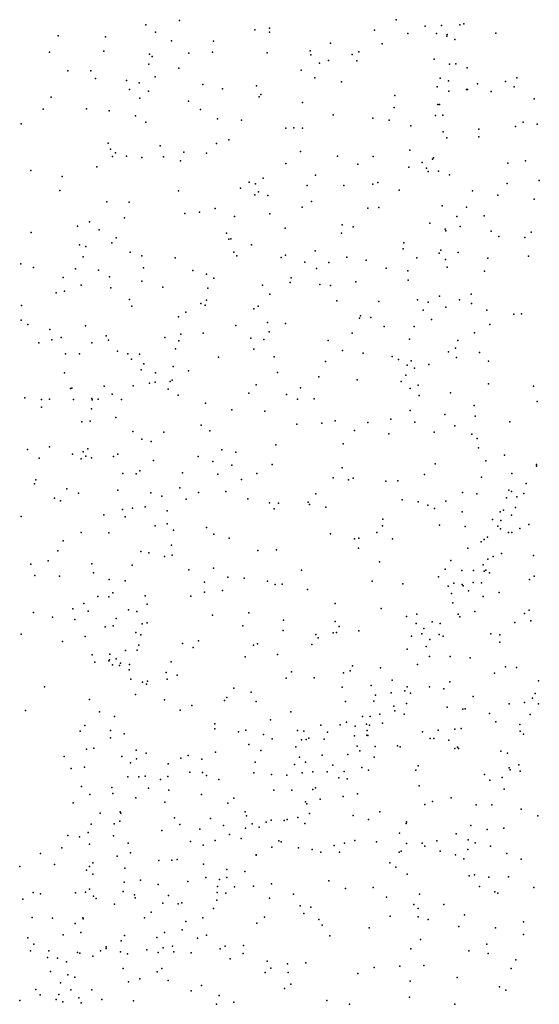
# Model space of a CAD drawing. Header units: metres. Extents: x -25 to 25, y -27.7 to 27.8.
# Tile 86 of 209: x -2.6 to -1.9, y -6.7 to -5.4. Entities that reach past the tile are written whole.
import ezdxf

# ---------------------------------------------------------------- set-up
doc = ezdxf.new("R2010")
doc.units = ezdxf.units.M

msp = doc.modelspace()

# ---------------------------------------------------------------- linework, layer by layer
for p in [(-2.4042, -5.3544, -8.4485), (-2.1099, -5.3532, 17.0353), (-2.0177, -5.3589, 18.7614), (-2.4501, -5.3603, -2.9457), (-2.4371, -5.3703, 0.3382), (-2.3019, -5.3671, 16.2242), (-2.282, -5.3703, -8.452), (-2.2818, -5.3647, -1.7113), (-2.1391, -5.3674, 16.9061), (-2.0937, -5.3718, 17.1533), (-2.0702, -5.3622, 0.4676), (-2.055, -5.3721, -2.995), (-2.048, -5.3612, 17.3056), (-2.0231, -5.3604, 18.2936), (-1.9741, -5.3716, -1.6683), (-2.5695, -5.3753, -1.7128), (-2.5052, -5.3764, -2.8696), (-2.4152, -5.3821, 2.2039), (-2.3582, -5.3824, 0.377), (-2.1991, -5.385, -2.9839), (-2.0407, -5.3754, 18.5015), (-2.0405, -5.3734, 18.625), (-2.0299, -5.38, 17.4629), (-2.581, -5.3974, 0.2341), (-2.5071, -5.3962, 0.2881), (-2.3917, -5.3986, 15.6522), (-2.3597, -5.3974, -1.7147), (-2.285, -5.3981, 16.3463), (-2.2267, -5.3956, 15.4422), (-2.1605, -5.397, 18.8809), (-2.1286, -5.3861, -2.9835), (-2.4451, -5.4003, 15.9034), (-2.4416, -5.4031, -1.7151), (-2.2259, -5.4008, 2.8153), (-2.2142, -5.4123, 3.0703), (-2.2016, -5.4087, -8.4289), (-2.1696, -5.4006, 0.4291), (-2.1631, -5.4092, -1.6996), (-2.058, -5.4068, 17.3804), (-2.5564, -5.4229, -2.7417), (-2.5248, -5.4229, 19.7528), (-2.4462, -5.4137, -2.8801), (-2.4053, -5.4192, 16.1311), (-2.2391, -5.422, 16.539), (-2.0374, -5.4136, -1.6794), (-2.0288, -5.4131, 17.9391), (-2.0134, -5.4185, 0.4741), (-2.5186, -5.4332, -1.7109), (-2.4763, -5.4359, -8.3931), (-2.4594, -5.4389, 15.9859), (-2.4375, -5.4311, 15.7211), (-2.2202, -5.4322, 16.6629), (-2.1843, -5.4378, 16.8648), (-2.0497, -5.4326, 17.6671), (-2.0385, -5.4366, 18.1093), (-1.961, -5.4371, 20.4982), (-1.9455, -5.4322, 19.0142), (-2.4725, -5.4481, -2.8062), (-2.4466, -5.4506, 0.3165), (-2.3726, -5.4414, 16.222), (-2.346, -5.4475, 15.5295), (-2.2996, -5.4434, -2.9067), (-2.0539, -5.4444, 17.7657), (-2.0382, -5.4506, -8.3597), (-2.0139, -5.448, 18.8582), (-2.0128, -5.4483, 15.2733), (-1.999, -5.4406, -2.9206), (-1.9806, -5.4509, 18.9369), (-1.9493, -5.4445, -1.6632), (-2.5789, -5.4586, -2.6733), (-2.4583, -5.46, 19.1717), (-2.3921, -5.464, -8.4162), (-2.2962, -5.4582, 2.4169), (-2.2936, -5.4552, 16.4616), (-2.2373, -5.4661, -8.4045), (-2.1114, -5.4564, 15.3151), (-1.9221, -5.4611, 3.375), (-2.59, -5.4748, -1.7051), (-2.531, -5.4745, -8.3717), (-2.5002, -5.4771, 15.8859), (-2.376, -5.4754, -2.8525), (-2.1126, -5.4728, 17.3362), (-2.0533, -5.4685, 18.4079), (-2.0509, -5.4685, 18.011), (-2.4642, -5.4841, 16.0981), (-2.4501, -5.4926, 24.6269), (-2.3527, -5.4879, 0.3584), (-2.3201, -5.4901, 19.0743), (-2.1955, -5.4825, 16.9791), (-2.1415, -5.4873, 17.254), (-2.1191, -5.49, -8.3662), (-2.0561, -5.4834, 18.5244), (-2.0461, -5.483, 18.7531), (-1.9371, -5.4926, 19.0796), (-2.6196, -5.4949, 0.1757), (-2.2596, -5.5008, -2.8475), (-2.2488, -5.5003, 2.6798), (-2.2369, -5.5006, 20.0757), (-2.09, -5.4977, 17.5903), (-2.0459, -5.5059, 18.302), (-1.9973, -5.502, -1.6697), (-1.9474, -5.4985, -8.3113), (-1.9178, -5.4953, 20.6348), (-2.3375, -5.5166, 15.4652), (-2.0408, -5.514, 18.7467), (-1.9974, -5.5126, -2.8447), (-2.5012, -5.521, -2.679), (-2.4983, -5.5293, 0.2549), (-2.4309, -5.525, 16.2036), (-2.354, -5.5216, -1.7074), (-2.2399, -5.5327, 16.8846), (-2.0913, -5.5309, 17.6942), (-2.4956, -5.5392, -1.7013), (-2.4912, -5.5345, 15.731), (-2.4766, -5.5389, 2.0742), (-2.4557, -5.5408, -8.3856), (-2.4263, -5.5396, 15.5801), (-2.4031, -5.5452, -2.7641), (-2.3986, -5.5336, 0.3261), (-2.3675, -5.535, -8.3956), (-2.1893, -5.539, 0.4041), (-2.141, -5.5392, 17.4375), (-2.0603, -5.5429, 0.4296), (-2.0589, -5.5411, 18.1272), (-1.9338, -5.5451, 15.1721), (-2.6065, -5.5582, -1.6912), (-2.5168, -5.5534, 15.9194), (-2.2596, -5.5491, -1.694), (-2.1621, -5.5498, 17.3493), (-2.0927, -5.5538, 17.8544), (-2.0742, -5.5476, -2.8135), (-2.0685, -5.5551, 3.326), (-2.0664, -5.5598, -1.6739), (-2.0521, -5.5595, 18.5858), (-1.9581, -5.5483, 0.4588), (-2.564, -5.5668, -8.3692), (-2.2904, -5.5687, 16.734), (-2.2195, -5.5646, 17.1699), (-2.037, -5.5644, 20.566), (-1.9151, -5.5719, -1.6658), (-2.5671, -5.5854, -2.5617), (-2.4057, -5.5861, 16.311), (-2.3215, -5.5826, -1.6894), (-2.3098, -5.5741, 16.6049), (-2.3012, -5.5766, -2.7674), (-2.2307, -5.5786, -2.7786), (-2.181, -5.5788, 15.2922), (-2.1417, -5.5772, -2.7885), (-2.1349, -5.5749, 17.5764), (-2.1056, -5.5853, -8.3558), (-2.0061, -5.5862, 15.193), (-1.9588, -5.5761, 19.0886), (-2.3019, -5.5917, 0.3462), (-2.2968, -5.5873, 24.6041), (-2.2841, -5.5925, 2.329), (-1.9716, -5.5921, -8.3182), (-1.9221, -5.5972, 20.882), (-2.5033, -5.6012, 16.1039), (-2.4729, -5.6017, 16.1827), (-2.3561, -5.6099, 16.4915), (-2.2377, -5.6085, 17.2646), (-2.225, -5.6005, 0.3706), (-2.1481, -5.6097, 0.3922), (-2.1332, -5.6088, 17.669), (-2.0471, -5.6067, 18.4236), (-2.014, -5.6085, 18.9886), (-2.4794, -5.6226, -2.6255), (-2.3971, -5.6167, 0.2778), (-2.3771, -5.6149, -2.7226), (-2.3294, -5.6211, 2.1586), (-2.2815, -5.6172, -8.3984), (-2.0271, -5.6212, 0.4162), (-1.99, -5.6203, -2.7504), (-2.5431, -5.6342, 15.9055), (-2.5266, -5.6283, 16.0165), (-2.5136, -5.639, 1.9236), (-2.2609, -5.6368, 20.2107), (-2.1832, -5.6325, -8.3879), (-2.168, -5.635, 3.0928), (-2.0641, -5.6299, -1.6644), (-2.043, -5.6382, 18.2408), (-2.0225, -5.6345, 18.6992), (-2.6063, -5.643, 23.1204), (-2.4903, -5.6499, 19.1726), (-2.3405, -5.6435, 16.662), (-2.3375, -5.6518, -1.6726), (-2.3346, -5.6515, 19.0676), (-2.1842, -5.6438, -2.7371), (-2.042, -5.6407, 18.8441), (-1.9804, -5.6411, -1.6504), (-1.9703, -5.6481, 15.1366), (-1.9347, -5.6495, 16.1902), (-1.9262, -5.6421, 3.3977), (-2.5403, -5.6595, 15.7723), (-2.5318, -5.6616, 0.1496), (-2.4964, -5.6568, 21.9518), (-2.3064, -5.6594, -2.7019), (-2.1001, -5.6648, 17.9635), (-2.0992, -5.657, 15.2131), (-2.0491, -5.667, -8.3477), (-2.5355, -5.6761, -1.6628), (-2.4717, -5.6697, 21.5661), (-2.4555, -5.6745, -1.6677), (-2.4105, -5.6772, -2.6538), (-2.3304, -5.6694, 0.288), (-2.3264, -5.6743, 17.0524), (-2.2661, -5.6769, 17.3962), (-2.2604, -5.6736, -1.6615), (-2.2197, -5.6677, 17.4909), (-2.1768, -5.6765, 2.8325), (-2.1505, -5.6804, 20.5338), (-2.0817, -5.6774, 18.054), (-2.0512, -5.6708, 18.6036), (-2.0427, -5.6795, 18.3375), (-2.0256, -5.6698, -2.7132), (-1.985, -5.6775, 0.4095), (-1.9296, -5.6752, -8.2991), (-2.6203, -5.6856, 1.809), (-2.6029, -5.6902, 22.1295), (-2.5457, -5.692, -2.5095), (-2.5147, -5.694, 15.635), (-2.4533, -5.6907, 0.1929), (-2.2338, -5.6833, -2.6978), (-2.2183, -5.6916, 15.2794), (-2.2015, -5.6836, 21.4056), (-2.1233, -5.6912, 21.2551), (-2.0405, -5.6899, 18.4453), (-2.5628, -5.7041, 0.0972), (-2.4997, -5.7031, 16.1851), (-2.3862, -5.6944, 16.4896), (-2.3677, -5.6993, -8.4277), (-2.3575, -5.705, 21.4027), (-2.2525, -5.7043, -8.4106), (-2.0941, -5.6951, -2.6961), (-1.9897, -5.6952, 19.1802), (-2.5382, -5.7146, -8.4089), (-2.4978, -5.7179, 24.3709), (-2.4554, -5.7089, 16.3082), (-2.4271, -5.7173, 15.4895), (-2.3657, -5.7183, 16.7215), (-2.2916, -5.7145, 17.4943), (-2.2539, -5.711, 0.3099), (-2.2134, -5.7137, 17.6495), (-2.1992, -5.7147, -1.6466), (-2.1648, -5.7099, 2.5463), (-2.0934, -5.7076, 0.3735), (-2.5722, -5.7247, 22.9024), (-2.561, -5.7227, 15.8838), (-2.4725, -5.7339, -8.4242), (-2.2816, -5.7269, 17.6006), (-2.0806, -5.7342, 18.1247), (-2.0506, -5.7293, 18.954), (-2.0078, -5.7267, 15.1332), (-2.6194, -5.7423, -8.3957), (-2.4694, -5.7431, -1.6451), (-2.3755, -5.7395, 17.3885), (-2.3697, -5.7417, 0.2205), (-2.3677, -5.7349, 16.9982), (-2.3033, -5.7465, -2.6384), (-2.2975, -5.7429, 0.2636), (-2.1906, -5.7359, 2.252), (-2.1335, -5.7368, 21.0565), (-2.0664, -5.7377, 19.1138), (-2.0424, -5.7442, 18.8058), (-2.0237, -5.7346, -2.6633), (-2.0071, -5.7393, 19.3607), (-2.4058, -5.7575, -2.6061), (-2.3959, -5.7512, 17.2541), (-2.1596, -5.7595, 20.7425), (-2.1582, -5.7561, 21.8263), (-2.1444, -5.7583, 0.3379), (-2.0731, -5.7486, 3.2772), (-2.0616, -5.761, -1.6313), (-1.9866, -5.7485, 0.3855), (-1.9496, -5.7538, -1.6381), (-1.9391, -5.7533, -8.3142), (-2.6195, -5.7621, 20.0121), (-2.6106, -5.768, 24.148), (-2.5323, -5.7699, 16.1051), (-2.3276, -5.7694, 24.4414), (-2.2847, -5.7651, 15.3287), (-2.2601, -5.7664, 21.9428), (-2.1259, -5.7706, 17.96), (-2.0854, -5.7708, 19.2268), (-1.9823, -5.7678, 19.484), (-2.5809, -5.7748, 0.0289), (-2.5652, -5.7855, -8.4146), (-2.5043, -5.7833, -2.5114), (-2.4243, -5.7856, 17.0931), (-2.4025, -5.7811, 17.5525), (-2.3722, -5.7799, -1.6198), (-2.3072, -5.7864, 20.4162), (-2.2825, -5.7779, 21.1775), (-2.1697, -5.7797, -2.654), (-2.0032, -5.7794, -8.3449), (-2.5957, -5.793, -1.5985), (-2.5779, -5.7887, 22.7028), (-2.5234, -5.7927, -1.6028), (-2.5008, -5.7895, 15.6002), (-2.4099, -5.8009, 0.1449), (-2.4054, -5.7901, 16.942), (-2.2896, -5.7886, -1.6074), (-2.2021, -5.7897, 15.2481), (-2.0915, -5.788, 19.0407), (-2.0291, -5.8003, 0.3448), (-2.0261, -5.7899, 21.7537), (-2.5593, -5.8081, -2.4544), (-2.5406, -5.8079, 15.7061), (-2.4886, -5.8042, -8.43), (-2.4748, -5.808, 17.286), (-2.4589, -5.8082, 16.3476), (-2.3512, -5.8123, 22.1374), (-2.3035, -5.8017, 17.7235), (-2.2757, -5.812, -2.6247), (-2.1829, -5.8032, 19.2903), (-2.1548, -5.807, 19.1837), (-2.1152, -5.8116, 19.4484), (-2.0388, -5.8051, 18.722), (-2.0275, -5.8129, 18.3134), (-1.9966, -5.8061, -2.6394), (-2.4697, -5.815, 17.4885), (-2.4527, -5.8214, 15.5087), (-2.413, -5.8251, 16.8075), (-2.2057, -5.8182, -1.5842), (-2.1065, -5.8155, 18.0948), (-2.0948, -5.8231, -2.6379), (-2.0892, -5.8174, 18.8676), (-2.0849, -5.8272, 2.4593), (-2.0653, -5.8225, 15.15), (-1.984, -5.8177, -1.6161), (-2.5607, -5.8338, 15.8934), (-2.4563, -5.8298, 0.0843), (-2.437, -5.8337, 20.2583), (-2.3921, -5.8311, -2.6022), (-2.2709, -5.8335, 20.6087), (-2.2151, -5.8392, 18.883), (-2.0967, -5.8367, 18.9504), (-2.551, -5.8545, -0.0245), (-2.507, -5.8521, 17.568), (-2.4675, -5.8515, 19.0911), (-2.4453, -5.8476, -2.5516), (-2.4376, -5.8463, 17.6616), (-2.4173, -5.8453, -1.5688), (-2.4142, -5.8436, 16.5774), (-2.3001, -5.8499, 0.1827), (-2.2399, -5.854, 19.348), (-2.1626, -5.8432, 24.48), (-2.1028, -5.8455, 2.6835), (-2.0796, -5.8506, -1.603), (-1.9843, -5.8487, 19.6193), (-1.9229, -5.8518, -1.6291), (-2.6149, -5.8679, 23.1155), (-2.5527, -5.855, 15.7942), (-2.4961, -5.8626, -1.5498), (-2.4196, -5.856, 16.7099), (-2.4062, -5.8643, 22.4152), (-2.3103, -5.8615, -8.4421), (-2.2587, -5.863, -1.5529), (-2.0907, -5.8551, 0.2902), (-2.0786, -5.8644, 19.5892), (-2.036, -5.8609, 2.2118), (-2.592, -5.87, 21.1957), (-2.592, -5.8803, 20.1859), (-2.5813, -5.8695, -2.4235), (-2.5484, -5.8699, 16.0096), (-2.5234, -5.8688, 16.1399), (-2.5231, -5.8703, 17.1184), (-2.5152, -5.8697, -8.4343), (-2.4834, -5.87, 16.2824), (-2.3689, -5.8748, 0.1146), (-2.2441, -5.8695, 19.1786), (-2.2212, -5.8692, 19.0928), (-2.0035, -5.878, 18.5447), (-1.9182, -5.8726, -8.3092), (-2.5239, -5.8827, 22.872), (-2.4909, -5.8946, 16.9368), (-2.3334, -5.8843, 15.3524), (-2.2883, -5.8861, 17.8767), (-2.0909, -5.8852, 3.0139), (-2.0434, -5.8905, -8.3657), (-2.0023, -5.8927, -2.6135), (-2.5373, -5.9002, 15.6734), (-2.5259, -5.8993, 17.6553), (-2.3748, -5.905, 1.7728), (-2.2447, -5.9036, 19.5022), (-2.2108, -5.9022, -8.4324), (-2.1925, -5.8989, 1.9022), (-2.1484, -5.9011, -1.541), (-2.1168, -5.897, 18.8685), (-2.0842, -5.9009, -2.6146), (-2.0299, -5.9057, 19.6716), (-1.9553, -5.9003, 15.0808), (-2.468, -5.9136, 20.9974), (-2.4256, -5.9146, -8.4542), (-2.363, -5.9127, -2.5884), (-2.1662, -5.9121, 0.2156), (-2.1198, -5.9169, 18.0566), (-2.0579, -5.9143, 18.1667), (-2.007, -5.9172, -1.5881), (-2.5814, -5.9346, -0.1549), (-2.4554, -5.9238, 22.6963), (-2.4427, -5.927, 16.6619), (-2.2735, -5.9319, -8.4452), (-2.1818, -5.9303, 22.0769), (-1.9994, -5.923, 18.332), (-2.611, -5.9382, -1.4757), (-2.5499, -5.9443, 15.9185), (-2.5354, -5.9413, 16.058), (-2.5319, -5.9473, -8.4433), (-2.529, -5.937, -1.4872), (-2.4941, -5.9475, 16.8425), (-2.4881, -5.9445, -2.4928), (-2.3791, -5.9477, 15.409), (-2.3467, -5.9383, 24.3468), (-2.328, -5.9417, 19.2487), (-1.998, -5.9357, 0.2718), (-1.9626, -5.9458, 16.223), (-2.5951, -5.9499, 17.6999), (-2.5383, -5.9507, 15.7537), (-2.5241, -5.9493, 17.787), (-2.4396, -5.9532, 16.452), (-2.3589, -5.9543, 18.9509), (-2.3332, -5.9594, 19.4026), (-2.2783, -5.9585, 15.3074), (-2.0566, -5.9574, 18.727), (-1.9879, -5.9534, 19.751), (-1.9189, -5.9584, -5.8399), (-1.9189, -5.9608, -5.5825), (-2.4813, -5.9708, 16.7438), (-2.4631, -5.9712, 17.8577), (-2.4582, -5.9671, 20.6097), (-2.4004, -5.9696, 0.0094), (-2.3524, -5.9716, -1.4699), (-2.299, -5.9705, -2.5874), (-2.1832, -5.963, 18.0229), (-2.0712, -5.9719, -8.379), (-1.9938, -5.9755, -8.3528), (-1.9525, -5.9709, 24.4875), (-2.6018, -5.9847, -2.3956), (-2.5996, -5.9793, -0.2358), (-2.3199, -5.9787, 19.4998), (-2.1952, -5.9764, 19.6624), (-2.1744, -5.9795, 0.1594), (-2.1683, -5.977, -1.4802), (-2.1239, -5.9811, 19.7141), (-2.1073, -5.9807, 15.1644), (-1.9331, -5.9841, -5.7526), (-2.5575, -5.9918, 20.8523), (-2.5417, -5.9973, 15.8492), (-2.4882, -5.9935, 16.2162), (-2.4436, -5.9969, -8.4491), (-2.4286, -6.0015, 15.4903), (-2.4038, -5.9903, 22.5526), (-2.3787, -5.9966, -2.5783), (-2.3416, -5.9952, 19.1116), (-2.2189, -5.9985, 18.775), (-2.0197, -5.9966, 0.213), (-2, -5.9983, -1.5462), (-1.9563, -5.9933, -6.022), (-1.9531, -5.9952, -6.1543), (-1.936, -5.998, -5.4726), (-2.5744, -6.0042, 19.0401), (-2.566, -6.0078, -1.3956), (-2.3953, -6.0057, -1.4223), (-2.3113, -6.005, 17.9862), (-2.2818, -6.0106, 19.597), (-2.2699, -6.0113, 0.0633), (-2.2296, -6.0095, 15.2562), (-2.2278, -6.0128, 1.7579), (-2.1014, -6.0066, -1.5), (-2.0796, -6.0092, 18.1276), (-2.0668, -6.0138, -2.5949), (-2.042, -6.0084, 18.5575), (-1.9598, -6.0037, 3.2699), (-1.9458, -6.0025, 15.0823), (-2.6195, -6.029, 20.478), (-2.5072, -6.0268, -0.1876), (-2.482, -6.0196, -2.5073), (-2.4685, -6.018, 16.3026), (-2.451, -6.0159, 16.5097), (-2.4212, -6.0214, 17.9369), (-2.2755, -6.019, -1.4298), (-2.2054, -6.0163, 0.1032), (-2.0576, -6.0183, 21.9294), (-2.0199, -6.023, 18.6155), (-1.9685, -6.0228, -5.9555), (-1.9637, -6.0207, -5.8789), (-1.9527, -6.0274, 18.4367), (-1.9476, -6.0169, 0.2256), (-2.4783, -6.0295, -1.3792), (-2.4376, -6.0417, 1.6338), (-2.4213, -6.0393, -0.1045), (-2.1284, -6.0417, -8.3923), (-2.1281, -6.0327, 0.1303), (-2.0508, -6.0408, 0.1588), (-1.9786, -6.0331, 18.3431), (-1.9672, -6.0348, -5.6579), (-1.9293, -6.0401, -8.3124), (-2.5381, -6.0512, -1.3428), (-2.5007, -6.0514, 17.9278), (-2.4125, -6.0479, 19.4148), (-2.3679, -6.0442, 15.4149), (-2.3578, -6.0532, 19.5573), (-2.199, -6.053, 18.8465), (-2.136, -6.0511, -2.5973), (-2.0158, -6.0429, 19.8155), (-1.9717, -6.0426, -5.5874), (-1.968, -6.0458, 18.524), (-1.9568, -6.051, 18.4114), (-1.9523, -6.0512, -5.3103), (-1.9417, -6.0456, -6.2858), (-2.5624, -6.0624, -8.4185), (-2.4154, -6.0684, -2.5639), (-2.3367, -6.0589, -2.583), (-2.1665, -6.0596, 15.2039), (-2.1605, -6.0587, 19.7746), (-2.1148, -6.0595, 18.7675), (-1.9943, -6.0638, -6.2067), (-1.99, -6.0606, -6.0155), (-1.9854, -6.0575, -5.4391), (-2.57, -6.0761, -0.3463), (-2.4572, -6.0767, -8.4332), (-2.446, -6.0786, 19.2549), (-2.4142, -6.0818, 19.1142), (-2.2978, -6.0753, 18.0552), (-2.2725, -6.0747, -1.3779), (-2.1609, -6.0721, 18.6412), (-2.0122, -6.0723, 18.2199), (-1.9663, -6.0795, 2.9252), (-1.9228, -6.0821, -6.3471), (-2.6066, -6.0939, 16.8746), (-2.5828, -6.0896, 1.5194), (-2.5237, -6.0938, -2.4811), (-2.4686, -6.0955, 15.5976), (-2.425, -6.0835, 18.0045), (-2.1324, -6.0909, 18.143), (-2.0356, -6.0893, -8.3512), (-1.9915, -6.0951, -5.7717), (-1.9852, -6.0875, -5.259), (-1.9778, -6.0838, 15.0932), (-2.5213, -6.1059, 15.8354), (-2.3915, -6.1019, -1.3097), (-2.3582, -6.0997, 24.3359), (-2.2383, -6.1023, -0.0045), (-2.043, -6.1007, 0.1096), (-2.0206, -6.1028, 1.7287), (-2.0047, -6.1025, -5.5504), (-1.9899, -6.1038, 16.5214), (-1.9876, -6.1024, 20.4416), (-1.9828, -6.1057, 18.588), (-2.6012, -6.1097, -2.4161), (-2.5677, -6.1103, 24.1257), (-2.5002, -6.1151, 18.9299), (-2.4781, -6.1166, 19.3392), (-2.3706, -6.1188, 19.0064), (-2.3386, -6.1119, 19.6504), (-2.3164, -6.1131, -0.0944), (-2.2846, -6.1171, 19.7212), (-2.2741, -6.1217, -8.4148), (-2.2647, -6.1211, 15.3059), (-2.1422, -6.1171, -8.3837), (-2.1009, -6.121, -2.5924), (-2.0524, -6.1115, -1.4586), (-2.0311, -6.1198, -5.4085), (-2.0198, -6.1219, -6.0943), (-2.005, -6.1191, 16.3349), (-1.9936, -6.1195, -6.2971), (-1.9282, -6.115, -5.1564), (-1.922, -6.1104, -8.2986), (-2.4949, -6.1331, 16.1042), (-2.3704, -6.1323, -0.172), (-2.346, -6.1298, -8.4257), (-2.2305, -6.1285, -1.3273), (-2.0389, -6.1238, 18.6693), (-2.0346, -6.1342, -5.2765), (-2.0185, -6.1235, -5.9981), (-2.0116, -6.1305, -5.6477), (-1.9695, -6.1328, 0.1232), (-2.5343, -6.1478, -8.4061), (-2.5154, -6.1382, 15.915), (-2.5005, -6.1384, -1.1726), (-2.4511, -6.1373, -0.2814), (-2.4482, -6.1487, 19.5041), (-2.3891, -6.1377, 22.4513), (-2.1929, -6.1478, -2.595), (-2.0326, -6.1467, 15.1335), (-1.9913, -6.1379, -1.4879), (-2.6029, -6.16, -0.7581), (-2.5493, -6.1549, 16.7038), (-2.5286, -6.1582, 18.0166), (-2.4739, -6.1563, 16.5102), (-2.4625, -6.1585, 19.1608), (-2.3102, -6.1601, 18.7293), (-2.1301, -6.1543, 0.0146), (-2.0815, -6.1619, -1.3867), (-2.0256, -6.1622, 0.0671), (-2.0029, -6.1587, 18.2573), (-1.9351, -6.1614, 15.0931), (-1.9288, -6.1567, -1.5245), (-2.577, -6.166, -0.9428), (-2.5469, -6.1695, -1.016), (-2.4906, -6.1678, 15.6984), (-2.455, -6.1752, 16.3542), (-2.4484, -6.1738, -0.3563), (-2.3593, -6.1633, -2.5849), (-2.2631, -6.1705, -0.1185), (-2.1929, -6.1721, 19.8272), (-2.0958, -6.1652, 18.1883), (-2.0826, -6.1748, -8.3528), (-2.0606, -6.1726, -5.2224), (-2.0499, -6.1748, -6.26), (-2.0231, -6.1659, -5.727), (-1.9483, -6.1734, -2.5816), (-1.9268, -6.1713, 18.4501), (-2.6197, -6.1894, 17.9941), (-2.5054, -6.1793, 22.6203), (-2.4946, -6.1779, -0.4372), (-2.4636, -6.1871, -1.0871), (-2.3181, -6.1782, -1.1978), (-2.2635, -6.1845, -2.5937), (-2.1956, -6.1873, 15.2415), (-2.1907, -6.1869, 24.4318), (-2.1871, -6.179, -0.0542), (-2.1607, -6.1847, 1.6204), (-2.0747, -6.189, -2.591), (-2.072, -6.1818, 20.1694), (-2.0512, -6.1898, -5.5594), (-1.9812, -6.1888, -5.0987), (-2.5635, -6.1993, -2.4723), (-2.5325, -6.1926, -0.6097), (-2.4572, -6.1901, 15.6135), (-2.4002, -6.2019, 15.5079), (-2.3787, -6.1986, -8.4075), (-2.2983, -6.2026, 19.7521), (-2.2188, -6.1899, -1.2411), (-2.216, -6.1943, 18.7912), (-2.0889, -6.1919, -5.3663), (-2.0641, -6.1965, 19.8911), (-2.0457, -6.1922, -5.646), (-1.9689, -6.1902, -6.4296), (-1.9689, -6.2, -1.4501), (-2.4779, -6.2114, -0.5078), (-2.4621, -6.2112, -8.3906), (-2.4596, -6.2041, 16.2095), (-2.3857, -6.2075, -0.3241), (-2.3038, -6.2041, 18.8707), (-2.2243, -6.2035, 18.1452), (-2.0947, -6.2098, -0.0253), (-2.0688, -6.2059, -6.0023), (-2.5231, -6.2174, -0.7809), (-2.5196, -6.2273, 16.5984), (-2.5006, -6.2257, 15.8752), (-2.4998, -6.2241, 19.3788), (-2.4992, -6.2167, -0.914), (-2.4907, -6.2231, 15.9748), (-2.4848, -6.2287, -2.55), (-2.4159, -6.227, -0.4029), (-2.315, -6.22, 18.124), (-2.2712, -6.2169, -8.3791), (-2.0643, -6.2197, -5.1097), (-2.0362, -6.2199, 20.76), (-2.0089, -6.2215, 18.6049), (-2.4957, -6.2309, 19.1931), (-2.486, -6.2318, 18.0871), (-2.473, -6.2377, 19.5349), (-2.4724, -6.2305, 19.0982), (-2.4227, -6.2416, 22.3399), (-2.2522, -6.2407, -0.1949), (-2.1815, -6.242, -1.1938), (-2.1722, -6.2392, -5.1786), (-2.1692, -6.2322, -8.3583), (-2.1312, -6.2352, -5.2601), (-2.0807, -6.2308, -5.9251), (-1.976, -6.2424, 21.7017), (-1.9612, -6.2337, 19.9352), (-1.9463, -6.2347, -8.2727), (-2.4704, -6.2505, 16.1102), (-2.4545, -6.2547, -0.6354), (-2.4477, -6.2535, 16.2867), (-2.4211, -6.2507, 19.6229), (-2.4076, -6.2449, -0.9872), (-2.2595, -6.249, -1.1304), (-2.2213, -6.2488, -2.6063), (-2.1154, -6.2519, -6.0702), (-2.0369, -6.254, -1.3399), (-1.9161, -6.2527, -5.037), (-2.588, -6.2611, 16.687), (-2.4494, -6.2574, -0.844), (-2.3305, -6.2627, -1.0507), (-2.3071, -6.2683, -2.6056), (-2.1831, -6.2616, -0.1531), (-2.1438, -6.2594, -6.2166), (-2.1167, -6.2692, -6.3017), (-2.0979, -6.2665, -5.8293), (-2.0948, -6.2609, -5.6855), (-2.0903, -6.2695, 21.8024), (-2.0643, -6.2612, 19.9737), (-2.0451, -6.2636, -6.4572), (-1.9206, -6.2701, 18.441), (-2.5268, -6.2783, 19.2863), (-2.4641, -6.2714, 16.4133), (-2.4247, -6.2786, -0.7176), (-2.3432, -6.2798, 18.8804), (-2.3398, -6.2755, -0.381), (-2.3, -6.2808, 15.3755), (-2.1787, -6.281, -5.3489), (-2.14, -6.2805, -5.0351), (-2.1379, -6.2725, 18.6979), (-2.0052, -6.274, 21.3735), (-1.9351, -6.2825, -0.0204), (-1.9243, -6.2764, -6.5212), (-2.614, -6.2934, 18.0755), (-2.5131, -6.2948, 1.46), (-2.4033, -6.2928, 15.552), (-2.3876, -6.2862, -0.8778), (-2.2532, -6.295, 19.8305), (-2.1129, -6.2875, 20.6324), (-2.1115, -6.2937, -1.2113), (-2.0957, -6.2837, 15.1967), (-2.0403, -6.2888, 19.9342), (-2.0193, -6.2912, -0.0782), (-2.0158, -6.2911, -5.0122), (-1.9561, -6.2842, 18.3528), (-1.9161, -6.2841, 18.018), (-2.4927, -6.3015, -8.3483), (-2.2807, -6.3058, -0.9878), (-2.1771, -6.3093, -0.2064), (-2.1554, -6.3013, -4.9686), (-2.1449, -6.3013, 20.4657), (-2.132, -6.2982, -5.9306), (-2.0987, -6.2983, -0.1389), (-1.983, -6.2972, 18.5522), (-1.9744, -6.3086, 1.5779), (-1.9276, -6.2986, -2.5931), (-2.5394, -6.3212, 22.4493), (-2.533, -6.3135, 19.3634), (-2.4981, -6.3204, 18.1383), (-2.3564, -6.3115, -0.7853), (-2.3564, -6.3182, -2.6193), (-2.3242, -6.3222, -0.8601), (-2.3144, -6.3201, -0.5076), (-2.244, -6.3204, -5.3262), (-2.2355, -6.3215, 18.4921), (-2.2123, -6.3133, -0.2709), (-2.2033, -6.3227, 1.5285), (-2.1858, -6.3129, -6.2587), (-2.1653, -6.3145, 18.2089), (-2.1499, -6.3119, -5.5421), (-2.1492, -6.3202, -1.1241), (-2.1458, -6.3133, -6.4197), (-2.1282, -6.3106, -5.763), (-2.0738, -6.3224, 18.2795), (-2.0526, -6.3198, -4.9553), (-2.03, -6.3185, 18.268), (-2.0212, -6.3175, 16.4319), (-1.9415, -6.3121, -1.3857), (-1.941, -6.3214, 19.7403), (-2.4982, -6.3306, 19.0875), (-2.4796, -6.325, 19.5753), (-2.2902, -6.326, 18.8138), (-2.2784, -6.3319, -5.0317), (-2.2386, -6.3329, 24.4185), (-2.232, -6.3325, 15.3088), (-2.2283, -6.331, -0.3501), (-2.2075, -6.332, -1.0199), (-2.1665, -6.3279, -6.0338), (-2.1497, -6.3267, 20.135), (-2.1483, -6.3272, 19.9148), (-2.0636, -6.3314, 16.6592), (-2.0587, -6.3313, 18.615), (-2.0383, -6.3334, -1.2527), (-1.9366, -6.3256, -4.9568), (-2.5309, -6.3456, 24.1776), (-2.521, -6.3446, 19.1864), (-2.4634, -6.3473, 15.7273), (-2.3554, -6.3499, 22.0585), (-2.3102, -6.3395, -5.2569), (-2.2938, -6.3476, -0.5956), (-2.2461, -6.3427, -0.9191), (-2.163, -6.3416, -5.6239), (-2.159, -6.348, -5.8383), (-2.1384, -6.342, -4.9078), (-2.108, -6.3412, -2.6141), (-2.1042, -6.3425, -8.294), (-2.0301, -6.3447, 16.8324), (-2.0262, -6.343, -8.2585), (-2.0249, -6.3451, -0.1629), (-1.9675, -6.3486, 15.1306), (-2.5612, -6.3559, 16.5856), (-2.4827, -6.356, 16.4115), (-2.4628, -6.359, 16.1577), (-2.4498, -6.3514, 16.275), (-2.4027, -6.3579, 18.9402), (-2.3926, -6.3546, -5.0275), (-2.374, -6.3595, -8.337), (-2.3015, -6.3634, -2.6288), (-2.2412, -6.3566, 21.8801), (-2.2332, -6.3636, -6.2161), (-2.2106, -6.3538, -5.4834), (-2.1753, -6.3532, -5.9552), (-2.1398, -6.3565, 21.3758), (-1.9582, -6.3513, -0.1314), (-2.5515, -6.3721, -2.5732), (-2.5335, -6.3704, 18.7505), (-2.4712, -6.3643, 16.0678), (-2.4199, -6.3656, -5.1188), (-2.3903, -6.3773, 15.517), (-2.2481, -6.3667, -0.7726), (-2.223, -6.3766, -0.5178), (-2.2036, -6.3766, -5.5575), (-2.1959, -6.3678, -2.6268), (-2.1805, -6.3764, -0.9122), (-2.1565, -6.3709, -6.4857), (-2.1472, -6.3743, -0.9949), (-2.0832, -6.3746, -6.5193), (-2.0799, -6.3683, -0.2579), (-1.9561, -6.3713, 19.9981), (-1.9545, -6.3741, 18.4658), (-1.9428, -6.367, -2.5994), (-1.9411, -6.3759, -6.5824), (-2.4746, -6.3836, -5.0673), (-2.4595, -6.3833, -4.9182), (-2.4513, -6.3825, 18.1842), (-2.4304, -6.3869, 15.6026), (-2.4202, -6.3828, -2.6261), (-2.3732, -6.3776, 19.747), (-2.3679, -6.3818, 18.5762), (-2.3508, -6.3871, 15.4351), (-2.3031, -6.3781, -4.8821), (-2.2793, -6.3805, 15.3607), (-2.2584, -6.3813, -5.4264), (-2.2377, -6.3778, -6.3995), (-2.1875, -6.3849, -5.7401), (-2.1766, -6.386, -0.4161), (-1.9895, -6.3803, 18.3854), (-1.9824, -6.3879, -1.2439), (-1.9656, -6.3843, -4.8975), (-2.5377, -6.3968, 19.2813), (-2.4966, -6.398, -8.3043), (-2.4465, -6.3987, 19.0055), (-2.4188, -6.4017, 24.285), (-2.2759, -6.4018, -6.328), (-2.2515, -6.4017, -6.1362), (-2.2229, -6.4007, -0.6395), (-2.2196, -6.3983, -6.017), (-2.0784, -6.3955, -8.2501), (-1.9627, -6.4002, 17.1178), (-2.5262, -6.4076, -5.0259), (-2.495, -6.4062, 15.8956), (-2.4639, -6.4122, 19.6201), (-2.3744, -6.4073, -4.8623), (-2.3306, -6.4124, -5.3466), (-2.2332, -6.4176, -8.2816), (-2.2133, -6.414, 18.3502), (-2.1819, -6.4103, -0.7776), (-2.1625, -6.4068, -8.2782), (-2.0602, -6.4171, -4.8448), (-2.035, -6.4119, -0.3046), (-2.549, -6.419, 18.1653), (-2.4245, -6.4179, -5.2366), (-2.3385, -6.4192, 18.8452), (-2.315, -6.4309, -6.4093), (-2.2313, -6.4201, -5.6399), (-2.1319, -6.431, -0.8553), (-2.0708, -6.4212, -1.0372), (-2.0009, -6.4217, -1.153), (-1.9796, -6.4214, -8.183), (-1.9397, -6.4273, -0.2401), (-2.5124, -6.4329, 19.5306), (-2.4854, -6.444, 16.1532), (-2.4851, -6.4313, 16.3517), (-2.4841, -6.4327, 15.7707), (-2.4114, -6.4393, -2.6694), (-2.3622, -6.4401, 1.4389), (-2.3132, -6.4366, -6.2536), (-2.2799, -6.4424, 18.7693), (-2.2622, -6.4428, -5.5793), (-2.2578, -6.4417, 21.5255), (-2.2435, -6.4387, -5.7091), (-2.2276, -6.4335, 20.638), (-2.1683, -6.4363, -4.8027), (-2.1472, -6.4417, -0.7022), (-1.9169, -6.4365, -1.2659), (-2.5245, -6.4478, -8.2573), (-2.4931, -6.4476, 16.0624), (-2.4285, -6.4564, 19.6856), (-2.404, -6.4484, -5.3058), (-2.3766, -6.4545, 21.9458), (-2.3447, -6.4497, -8.266), (-2.3147, -6.4532, -4.8036), (-2.3057, -6.4476, 21.1862), (-2.2962, -6.4521, -6.4769), (-2.2865, -6.4451, 18.2354), (-2.2341, -6.447, 15.3104), (-2.0962, -6.447, 18.3445), (-2.0957, -6.4449, 24.4328), (-2.0081, -6.4498, 1.465), (-1.9858, -6.4552, -0.3342), (-1.9632, -6.4532, -2.6256), (-2.5564, -6.4632, -4.8742), (-2.5405, -6.465, -2.6419), (-2.5287, -6.4592, 1.3927), (-2.4942, -6.4639, -5.2472), (-2.3558, -6.4703, -6.2999), (-2.3363, -6.462, 19.7904), (-2.3206, -6.4672, -5.4936), (-2.2695, -6.4706, -5.7685), (-2.1658, -6.4699, 20.0012), (-2.1053, -6.4602, -2.6482), (-2.0545, -6.4706, 17.879), (-2.0282, -6.4611, -0.3945), (-2.012, -6.469, -6.643), (-2.5643, -6.48, 16.5361), (-2.5269, -6.475, 19.4243), (-2.4744, -6.4738, -2.6727), (-2.3895, -6.4713, 18.9158), (-2.3722, -6.4763, 18.2349), (-2.2787, -6.4793, -2.6807), (-2.2663, -6.4721, -8.2375), (-2.2426, -6.4803, -4.7658), (-2.2242, -6.4825, 20.4428), (-2.1941, -6.477, 18.6826), (-2.1799, -6.4739, -8.2264), (-2.1364, -6.4719, -6.6029), (-2.1028, -6.4846, -4.7694), (-2.0956, -6.4742, -0.6136), (-2.0742, -6.4736, -0.5376), (-2.0706, -6.4779, -0.7276), (-2.0497, -6.4844, 18.4636), (-2.0123, -6.4822, -0.9869), (-2.0022, -6.4731, 20.0288), (-1.9816, -6.478, -1.0777), (-2.5934, -6.4879, -8.2141), (-2.4892, -6.4915, 16.2882), (-2.4712, -6.4867, 15.649), (-2.4324, -6.4972, -8.2248), (-2.4146, -6.497, -5.3844), (-2.4074, -6.4961, -6.4097), (-2.3001, -6.4894, -5.9364), (-2.3001, -6.4901, -5.6591), (-2.2121, -6.4859, 20.2287), (-2.1868, -6.4858, 18.1938), (-2.1058, -6.4861, 16.7644), (-2.029, -6.4894, 17.481), (-2.0177, -6.4952, -0.9073), (-1.9593, -6.4876, -4.7986), (-1.9397, -6.4956, -8.0804), (-2.6214, -6.5054, 16.6007), (-2.5743, -6.5029, -5.2457), (-2.5309, -6.5104, 19.2546), (-2.5269, -6.5054, 16.4179), (-2.5223, -6.5005, -4.8144), (-2.4786, -6.5077, 19.0603), (-2.3716, -6.5024, -6.1973), (-2.3399, -6.5096, -6.0557), (-2.1184, -6.5003, 18.5498), (-2.1101, -6.5062, 17.0614), (-2.5222, -6.5158, -5.318), (-2.4574, -6.5241, 18.5333), (-2.3687, -6.5204, -6.5433), (-2.3502, -6.523, 18.8525), (-2.3399, -6.5206, 21.6767), (-2.3157, -6.5122, -5.8686), (-2.0949, -6.516, -6.6687), (-2.0106, -6.5183, -0.6724), (-2.0031, -6.5169, -0.8091), (-1.9839, -6.5199, -0.5294), (-1.9571, -6.5195, -0.4466), (-2.527, -6.5361, 24.14), (-2.4795, -6.5266, -6.4398), (-2.4334, -6.5301, 15.5618), (-2.3931, -6.5259, -4.7413), (-2.3525, -6.5325, -5.5925), (-2.3294, -6.5331, -8.1912), (-2.3036, -6.5323, -6.6044), (-2.2793, -6.529, 18.3125), (-2.2013, -6.5251, 15.2729), (-2.1787, -6.5353, -2.7054), (-2.1412, -6.5342, -8.1572), (-1.9963, -6.5327, -4.7464), (-1.9226, -6.5341, -1.0104), (-2.6173, -6.5499, -2.6723), (-2.6033, -6.5408, 18.2013), (-2.5936, -6.5427, -5.3041), (-2.546, -6.5411, 22.0931), (-2.532, -6.5403, -2.6999), (-2.5214, -6.5457, 16.0065), (-2.5176, -6.5492, -5.3911), (-2.4808, -6.5396, -6.3527), (-2.4655, -6.544, -5.4378), (-2.4646, -6.5483, -6.5143), (-2.4192, -6.5449, 19.7134), (-2.3538, -6.5512, 19.8053), (-2.3531, -6.541, -5.9577), (-2.3413, -6.5416, -5.7507), (-2.2821, -6.5486, -2.7264), (-2.2492, -6.5431, -6.6561), (-2.1228, -6.5474, 18.4621), (-2.0781, -6.543, 16.5721), (-1.9755, -6.5398, -6.7345), (-1.9716, -6.5416, -2.6572), (-2.4927, -6.5566, 19.5736), (-2.4271, -6.5552, 18.2763), (-2.4063, -6.5563, 21.3317), (-2.4014, -6.555, 15.4833), (-2.3581, -6.5626, -2.7534), (-2.2401, -6.5588, -8.1588), (-2.2258, -6.5606, -4.6915), (-2.0856, -6.5571, 19.8347), (-2.0797, -6.5628, -2.6915), (-2.0448, -6.5571, -6.7321), (-2.6049, -6.575, -4.733), (-2.5772, -6.576, -6.4219), (-2.5357, -6.5753, 15.9084), (-2.5354, -6.5765, 16.3677), (-2.4519, -6.5755, -4.7078), (-2.443, -6.5674, -6.1475), (-2.3727, -6.5752, -5.8176), (-2.2889, -6.5746, 15.3499), (-2.2352, -6.5695, 18.6755), (-2.2149, -6.5775, 18.5624), (-2.1181, -6.5729, -6.7267), (-2.0799, -6.5738, -8.0812), (-2.0662, -6.5778, 1.3737), (-2.0168, -6.5712, -8.0494), (-2.5464, -6.583, -6.5179), (-2.4009, -6.5915, -6.6874), (-2.3959, -6.5805, -5.6532), (-2.2992, -6.5827, -4.6832), (-2.2105, -6.5851, 18.4433), (-2.1463, -6.5889, 24.3826), (-2.0243, -6.5873, -4.6872), (-1.9747, -6.5891, 24.4094), (-1.9367, -6.5809, -7.9876), (-2.6108, -6.6024, -6.6102), (-2.5626, -6.5985, -6.2926), (-2.5387, -6.5955, 16.0786), (-2.4792, -6.5993, 21.8997), (-2.4353, -6.6023, -6.0038), (-2.4246, -6.5955, 18.9815), (-2.38, -6.6032, 18.8989), (-2.3677, -6.5991, -8.1315), (-2.1998, -6.5999, -8.1067), (-2.0766, -6.6047, 15.1842), (-1.9366, -6.5979, -4.6942), (-2.6026, -6.611, 23.9803), (-2.5042, -6.615, 19.2169), (-2.5041, -6.6169, -8.0951), (-2.4837, -6.6066, -5.5562), (-2.4264, -6.6163, -5.7799), (-2.4141, -6.6138, -2.7978), (-2.3493, -6.6175, 19.8574), (-2.3421, -6.6137, 18.7685), (-2.3173, -6.6131, -6.7302), (-2.0897, -6.6175, -6.7867), (-1.9865, -6.6111, 20.1158), (-2.6069, -6.6201, 18.2751), (-2.584, -6.6293, 16.4964), (-2.5823, -6.6203, -5.4719), (-2.5705, -6.6304, -6.2119), (-2.5433, -6.6226, -4.6789), (-2.5399, -6.6232, 16.2393), (-2.5223, -6.6277, 15.6653), (-2.5119, -6.6202, 19.4546), (-2.4846, -6.6218, 18.33), (-2.4751, -6.6243, 19.0876), (-2.4486, -6.6187, -5.7088), (-2.4333, -6.6227, -8.0986), (-2.4121, -6.6216, 19.766), (-2.3887, -6.623, 18.388), (-2.3357, -6.6311, 18.188), (-2.3178, -6.6239, -2.7909), (-2.0111, -6.6203, -7.9888), (-1.9845, -6.6239, -2.7031), (-2.5582, -6.635, -6.7103), (-2.4812, -6.6444, -5.9052), (-2.4286, -6.6442, -6.753), (-2.285, -6.6344, 18.4756), (-2.2804, -6.6439, 17.7752), (-2.2574, -6.6378, 17.4031), (-2.2326, -6.6364, -2.781), (-2.1398, -6.6431, 20.0665), (-2.1047, -6.6412, -8.0129), (-2.0719, -6.6403, -4.63), (-1.9535, -6.6443, -6.8631), (-1.9471, -6.6324, -7.9331), (-2.5798, -6.6485, -2.7795), (-2.5564, -6.653, 15.8165), (-2.5468, -6.6559, -6.078), (-2.4585, -6.6582, 19.636), (-2.4346, -6.6489, -4.641), (-2.288, -6.6495, -4.623), (-2.2565, -6.6496, 19.9746), (-2.1619, -6.6512, -4.6062), (-2.027, -6.6564, -6.853), (-2.5663, -6.6637, 16.0106), (-2.4738, -6.6625, 21.4568), (-2.4196, -6.6607, 15.4343), (-2.3746, -6.6674, 18.835), (-2.2618, -6.6715, -6.8125), (-2.2532, -6.6658, -8.0311), (-2.0907, -6.6615, -2.763), (-1.9692, -6.6694, -4.6069), (-2.5999, -6.6729, 18.3403), (-2.5937, -6.6799, -6.7987), (-2.5685, -6.6798, 16.153), (-2.552, -6.6735, -5.6451), (-2.5414, -6.6844, -8.0041), (-2.5238, -6.6733, 1.3414), (-2.3884, -6.6748, 20.6263), (-2.3506, -6.6812, -6.8161), (-2.0916, -6.6832, 16.6667), (-1.9607, -6.6736, -7.8746), (-2.6217, -6.6877, -6.1268), (-2.5723, -6.6865, -4.621), (-2.563, -6.6896, 16.3141), (-2.5383, -6.6912, -5.7984), (-2.5101, -6.6863, 19.3519), (-2.4668, -6.6881, -6.806), (-2.354, -6.693, 24.1999), (-2.3304, -6.6899, 19.9288), (-2.2042, -6.6877, 1.3325), (-2.1733, -6.6928, -6.8535), (-2.03, -6.6926, -7.8939)]:
    msp.add_point(p)

doc.saveas('drawing.dxf')
